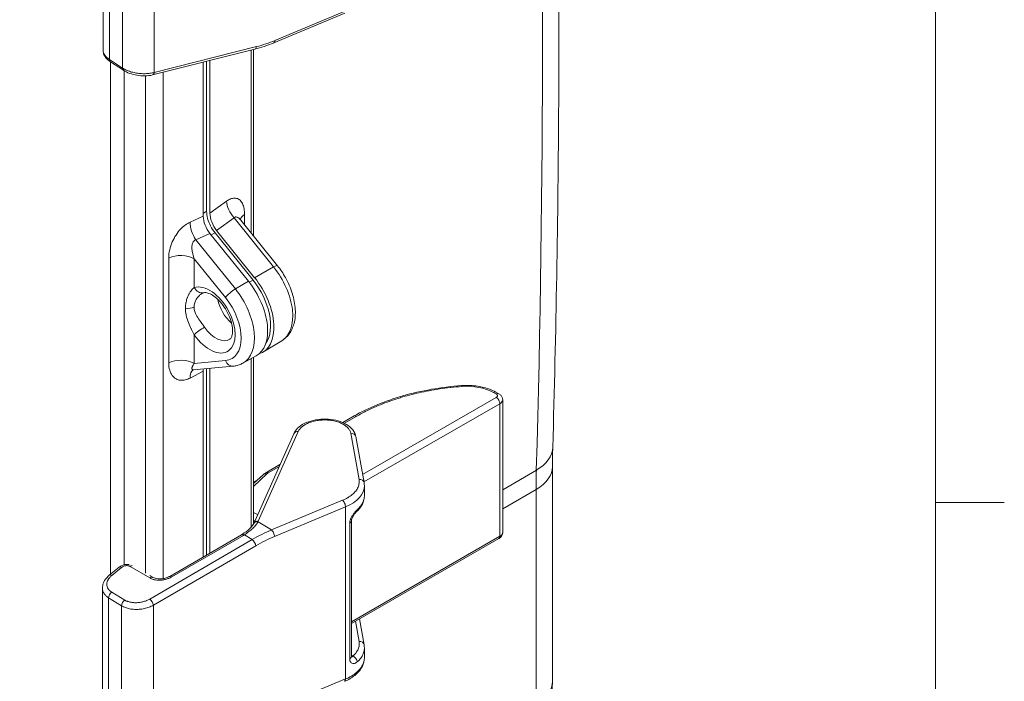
# Model space of a CAD drawing. Header units: inches. Extents: x 0 to 110, y 2 to 70.
# Tile 124 of 129: x 103.02 to 109.31, y 52.48 to 56.71. Entities that reach past the tile are written whole.
import ezdxf

# ---------------------------------------------------------------- set-up
doc = ezdxf.new("R2010")
doc.units = ezdxf.units.IN
doc.header["$LTSCALE"] = 3.25
doc.header["$MEASUREMENT"] = 0
for name, color, linetype, lineweight in [('Border (ANSI)', 7, 'Continuous', 9), ('Visible (ANSI)', 7, 'Continuous', 18), ('Visible Narrow (ANSI)', 7, 'Continuous', 5)]:
    doc.layers.add(name, color=color, linetype=linetype, lineweight=lineweight)

# ---------------------------------------------------------------- blocks, each defined once
blk = doc.blocks.new('Borders Default Border')
at = {"layer": 'Border (ANSI)'}
blk.add_line((33.5, 16.5), (33.635, 16.5), dxfattribs=at)
at = {"layer": 'Border (ANSI)', "flags": 128}
blk.add_lwpolyline([(0.5, 1), (0.5, 21), (33.5, 21), (33.5, 1), (0.5, 1)], dxfattribs=at)

msp = doc.modelspace()

# ---------------------------------------------------------------- linework, layer by layer
at = {"layer": 'Visible (ANSI)'}
for p, q in [((103.5569, 56.5123), (103.5569, 57.3452)), ((104.6481, 56.5634), (105.1013, 56.752)), ((103.8723, 56.3574), (104.5252, 56.5223)), ((104.5173, 55.3283), (104.5173, 56.5203)), ((103.6034, 56.4411), (103.6867, 56.387)), ((104.1963, 56.4392), (104.1963, 55.4544)), ((104.2181, 56.4447), (104.2181, 55.4858)), ((104.2392, 55.4737), (104.2392, 56.4501)), ((104.4358, 55.4296), (104.4358, 55.4296)), ((104.4358, 55.4296), (104.6709, 55.1373)), ((104.5248, 55.0615), (104.282, 55.3633)), ((104.2392, 55.344), (104.485, 55.0383)), ((104.2715, 55.3483), (104.5142, 55.0465)), ((104.0541, 55.2033), (104.0541, 55.2033)), ((104.6983, 54.6584), (104.5776, 54.5854)), ((104.4496, 54.5151), (104.5334, 54.561)), ((104.5173, 53.4883), (104.5173, 54.5522)), ((104.1343, 54.473), (104.3864, 54.4961)), ((104.2181, 54.4807), (104.2181, 53.2891)), ((104.2392, 53.3014), (104.2392, 54.4826)), ((104.1963, 54.4631), (104.1963, 53.2765)), ((106.0664, 54.3298), (106.0844, 54.3198)), ((106.1093, 53.4332), (106.1093, 54.2803)), ((105.0878, 54.1355), (105.161, 54.1777)), ((104.5186, 53.4909), (104.7741, 54.0643)), ((105.1709, 54.0461), (105.224, 53.7514)), ((104.5951, 53.8147), (104.6862, 53.8672)), ((106.4274, 53.8543), (106.4274, 52.4821)), ((104.5173, 53.745), (104.5811, 53.8044)), ((105.2258, 53.6694), (105.2258, 53.7309)), ((105.2258, 53.6694), (105.2258, 53.6694)), ((105.1426, 53.5058), (105.1426, 52.6399)), ((103.9828, 53.1525), (104.4405, 53.4183)), ((105.1426, 52.8509), (106.0849, 53.3935)), ((103.5961, 53.1595), (103.6586, 53.2106)), ((103.8271, 53.1743), (103.8272, 53.1743)), ((103.8542, 53.1584), (103.8753, 53.1461)), ((103.5522, 52.2445), (103.5522, 53.0773)), ((105.224, 52.7151), (105.1942, 52.8806)), ((105.2258, 52.6331), (105.2258, 52.6947)), ((105.2258, 52.6331), (105.2258, 52.6331))]:
    msp.add_line(p, q, dxfattribs=at)
for centre, major_axis, ratio, start_param, end_param in [((103.7101, 56.4993), (-0.153, 0.0176), 0.50838, 0.058477, 0.05849), ((103.6211, 56.4684), (-0.0177, -0.0272), 0.592613, 6.283144, 6.283185), ((103.7044, 56.4142), (-0.0177, -0.0272), 0.592613, 6.283174, 6.283261), ((103.8644, 56.3889), (0.008, -0.0315), 0.567212, 6.283115, 6.283185), ((104.282, 55.4048), (0.0608, -0.1048), 0.576567, 3.924251, 4.971977), ((104.3248, 55.4241), (-0.0608, 0.1048), 0.576567, 0.782659, 1.830384), ((104.3623, 54.8632), (0.1733, -0.3009), 0.578093, 6.270819, 8.117715), ((104.4017, 54.8859), (0.1589, -0.2759), 0.578093, 0.262732, 1.834529), ((104.4017, 54.8859), (0.1738, -0.3018), 0.578093, 6.157587, 8.117715), ((104.4017, 54.8859), (0.0808, -0.1403), 0.578093, 4.14122, 5.283558), ((104.282, 54.414), (-0.0606, 0.1045), 0.579625, 0.618649, 0.785288), ((106.0687, 54.2914), (0.0158, 0.0284), 0.588055, 6.283082, 6.283178), ((106.049, 54.2801), (0.0603, 0.0004), 0.571265, 6.279237, 6.279243), ((104.8038, 54.051), (-0.0297, 0.0132), 0.798074, 6.283034, 6.283189), ((105.1389, 54.0403), (0.032, 0.0058), 0.821363, 0, 0.000168), ((105.192, 53.7456), (0.032, 0.0058), 0.821363, 6.283077, 6.283184), ((105.1524, 53.588), (0.0218, -0.0241), 0.684992, 6.283176, 6.283273), ((105.1101, 53.5059), (0.0325, 0), 0.575862, 0, 0.000041), ((106.0687, 53.4217), (0.0162, -0.0282), 0.578093, 0.000008, 0.000099), ((103.6167, 53.1344), (-0.0206, 0.0252), 0.501767, 0, 0.00004), ((103.6792, 53.1855), (-0.0206, 0.0252), 0.501767, 6.28308, 6.283195), ((105.192, 52.7094), (0.032, 0.0058), 0.821363, 6.28306, 6.283185), ((105.0863, 52.5116), (0.0124, -0.03), 0.479352, 0.000006, 0.000029)]:
    msp.add_ellipse(centre, major_axis=major_axis, ratio=ratio, start_param=start_param, end_param=end_param, dxfattribs=at)
for points, knots in [([(106.4291, 59.5482), (106.4396, 59.1709), (106.448, 58.7948), (106.4606, 58.0448), (106.4648, 57.6709), (106.469, 56.9255), (106.469, 56.554), (106.4648, 55.8134), (106.4606, 55.4443), (106.448, 54.7086), (106.4396, 54.342), (106.4291, 53.9767)], [4.67977547, 4.67977547, 4.67977547, 4.67977547, 4.69282087, 4.69282087, 4.70586628, 4.70586628, 4.71891168, 4.71891168, 4.73195709, 4.73195709, 4.74500249, 4.74500249, 4.74500249, 4.74500249]), ([(103.6034, 56.4411), (103.5909, 56.4493), (103.5801, 56.4588), (103.5682, 56.4747), (103.5649, 56.4803), (103.5589, 56.4943), (103.5569, 56.5033), (103.5569, 56.5123)], [0, 0, 0, 0, 0.1418855, 0.1418855, 0.210092, 0.210092, 0.306235, 0.306235, 0.306235, 0.306235]), ([(103.8723, 56.3574), (103.8571, 56.3536), (103.8401, 56.3515), (103.8062, 56.351), (103.789, 56.3524), (103.7564, 56.3581), (103.7406, 56.3622), (103.7118, 56.3729), (103.6983, 56.3794), (103.6867, 56.387)], [0, 0, 0, 0, 0.1477348, 0.1477348, 0.2867243, 0.2867243, 0.4192082, 0.4192082, 0.5509403, 0.5509403, 0.5509403, 0.5509403]), ([(104.2181, 55.4858), (104.2181, 55.4715), (104.2225, 55.4403), (104.2414, 55.3915), (104.2607, 55.3617), (104.2715, 55.3483)], [0, 0, 0, 0, 0.33236, 0.665725, 1, 1, 1, 1]), ([(104.43, 55.4391), (104.43, 55.4391), (104.4302, 55.4384), (104.4317, 55.4355), (104.4333, 55.4327), (104.4358, 55.4296)], [0.1506969, 0.1506969, 0.1506969, 0.1506969, 0.1991563, 0.1991563, 0.2676738, 0.2676738, 0.2676738, 0.2676738]), ([(104.6983, 54.6584), (104.717, 54.6697), (104.7332, 54.6851), (104.76, 54.7224), (104.7699, 54.7449), (104.7837, 54.797), (104.7861, 54.8274), (104.7825, 54.8924), (104.7758, 54.9271), (104.7543, 54.996), (104.7395, 55.03), (104.7066, 55.0888), (104.6896, 55.114), (104.6709, 55.1373)], [0.795831, 0.795831, 0.795831, 0.795831, 1.040349, 1.040349, 1.311639, 1.311639, 1.636445, 1.636445, 1.986201, 1.986201, 2.333447, 2.333447, 2.617994, 2.617994, 2.617994, 2.617994]), ([(104.1988, 54.9658), (104.202, 54.9667), (104.2067, 54.9674), (104.2208, 54.9655), (104.23, 54.9629), (104.2503, 54.9531), (104.2611, 54.9464), (104.2836, 54.9288), (104.2952, 54.9177), (104.3177, 54.8921), (104.3286, 54.8774), (104.3481, 54.8459), (104.3567, 54.8291), (104.3704, 54.7955), (104.3755, 54.7788), (104.3821, 54.7477), (104.3835, 54.7334), (104.3834, 54.7089), (104.3819, 54.6986), (104.3775, 54.6827), (104.3746, 54.6773), (104.37, 54.671), (104.3682, 54.6694), (104.3665, 54.6683)], [2.494377, 2.494377, 2.494377, 2.494377, 2.775919, 2.775919, 3.058323, 3.058323, 3.321258, 3.321258, 3.593186, 3.593186, 3.874282, 3.874282, 4.159535, 4.159535, 4.442882, 4.442882, 4.718412, 4.718412, 4.98339, 4.98339, 5.250903, 5.250903, 5.462585, 5.462585, 5.462585, 5.462585]), ([(104.1341, 54.473), (104.1329, 54.4729), (104.132, 54.4727), (104.1317, 54.4726), (104.1316, 54.4726), (104.1316, 54.4726)], [0.00124577, 0.00124577, 0.00124577, 0.00124577, 0.04000752, 0.04000752, 0.04871948, 0.04871948, 0.04871948, 0.04871948]), ([(104.4496, 54.5151), (104.4457, 54.513), (104.4417, 54.511), (104.4336, 54.5074), (104.4294, 54.5058), (104.4211, 54.5029), (104.4168, 54.5017), (104.4082, 54.4995), (104.4039, 54.4986), (104.3952, 54.4971), (104.3908, 54.4965), (104.3864, 54.4961)], [5.512088, 5.512088, 5.512088, 5.512088, 5.5615877, 5.5615877, 5.6110874, 5.6110874, 5.6605871, 5.6605871, 5.7100868, 5.7100868, 5.7595865, 5.7595865, 5.7595865, 5.7595865]), ([(105.161, 54.1777), (105.2512, 54.2296), (105.3573, 54.2735), (105.5885, 54.3397), (105.7173, 54.3622), (105.8468, 54.3717)], [0, 0, 0, 0, 1.036723, 1.036723, 2.106145, 2.106145, 2.106145, 2.106145]), ([(105.8468, 54.3717), (105.8767, 54.3739), (105.9074, 54.3732), (105.9655, 54.3661), (105.9936, 54.3597), (106.0359, 54.345), (106.0519, 54.3379), (106.0664, 54.3298)], [0, 0, 0, 0, 0.2462872, 0.2462872, 0.4881531, 0.4881531, 0.6499649, 0.6499649, 0.6499649, 0.6499649]), ([(106.0844, 54.3198), (106.0901, 54.3167), (106.0952, 54.3126), (106.103, 54.3032), (106.1059, 54.2979), (106.1087, 54.2885), (106.1093, 54.2844), (106.1093, 54.2803)], [0, 0, 0, 0, 0.0555752, 0.0555752, 0.105794, 0.105794, 0.1405135, 0.1405135, 0.1405135, 0.1405135]), ([(104.7742, 54.0644), (104.7799, 54.0773), (104.7886, 54.0892), (104.8108, 54.1107), (104.8248, 54.1205), (104.8578, 54.1375), (104.8776, 54.1446), (104.9191, 54.1544), (104.9413, 54.1572), (104.9849, 54.1584), (105.0068, 54.1568), (105.048, 54.1496), (105.0679, 54.144), (105.1037, 54.1288), (105.12, 54.1191), (105.1468, 54.096), (105.1577, 54.0822), (105.1675, 54.0603), (105.1696, 54.0533), (105.1709, 54.0461)], [0.000507, 0.000507, 0.000507, 0.000507, 0.155128, 0.155128, 0.320558, 0.320558, 0.502793, 0.502793, 0.683894, 0.683894, 0.860751, 0.860751, 1.037394, 1.037394, 1.217739, 1.217739, 1.400456, 1.400456, 1.481352, 1.481352, 1.481352, 1.481352]), ([(106.4274, 53.8543), (106.4274, 53.8625), (106.4274, 53.8708), (106.4275, 53.8872), (106.4276, 53.8954), (106.4278, 53.9117), (106.4279, 53.9199), (106.4282, 53.9362), (106.4283, 53.9443), (106.4287, 53.9605), (106.4289, 53.9686), (106.4291, 53.9767)], [1.57079633, 1.57079633, 1.57079633, 1.57079633, 1.57731903, 1.57731903, 1.58384173, 1.58384173, 1.59036443, 1.59036443, 1.59688714, 1.59688714, 1.60340984, 1.60340984, 1.60340984, 1.60340984]), ([(105.2258, 53.6682), (105.2256, 53.6499), (105.2212, 53.6315), (105.2042, 53.5961), (105.1907, 53.5789), (105.1741, 53.5639)], [0.0047036, 0.0047036, 0.0047036, 0.0047036, 0.217567, 0.217567, 0.4516854, 0.4516854, 0.4516854, 0.4516854]), ([(105.1741, 53.5639), (105.1724, 53.5623), (105.1703, 53.5603), (105.1658, 53.5553), (105.1634, 53.5523), (105.1583, 53.5455), (105.1556, 53.5415), (105.1509, 53.5335), (105.1488, 53.5293), (105.1457, 53.5215), (105.1445, 53.5179), (105.1431, 53.5118), (105.1428, 53.5092), (105.1427, 53.5067), (105.1426, 53.5062), (105.1426, 53.5059)], [0, 0, 0, 0, 0.0338882, 0.0338882, 0.0698371, 0.0698371, 0.109081, 0.109081, 0.1466755, 0.1466755, 0.1800518, 0.1800518, 0.2088618, 0.2088618, 0.2147882, 0.2147882, 0.2147882, 0.2147882]), ([(104.4462, 53.4217), (104.4632, 53.4321), (104.4783, 53.4434), (104.5012, 53.4647), (104.5097, 53.475), (104.5159, 53.4857), (104.5168, 53.4873), (104.5175, 53.4888)], [0, 0, 0, 0, 0.1808847, 0.1808847, 0.3498733, 0.3498733, 0.3802364, 0.3802364, 0.3802364, 0.3802364]), ([(104.5175, 53.4888), (104.5176, 53.4889), (104.5177, 53.4891), (104.5178, 53.4894), (104.5179, 53.4895), (104.518, 53.4898), (104.5181, 53.4899), (104.5182, 53.4902), (104.5183, 53.4904), (104.5184, 53.4907), (104.5185, 53.4908), (104.5186, 53.4909)], [2.13036959, 2.13036959, 2.13036959, 2.13036959, 2.13538823, 2.13538823, 2.14042918, 2.14042918, 2.14547013, 2.14547013, 2.15051108, 2.15051108, 2.15555203, 2.15555203, 2.15555203, 2.15555203]), ([(104.4405, 53.4183), (104.4409, 53.4185), (104.4413, 53.4187), (104.4421, 53.4192), (104.4424, 53.4194), (104.4432, 53.4198), (104.4436, 53.4201), (104.4443, 53.4205), (104.4447, 53.4208), (104.4455, 53.4212), (104.4458, 53.4214), (104.4462, 53.4217)], [3.02962935, 3.02962935, 3.02962935, 3.02962935, 3.03622962, 3.03622962, 3.04282989, 3.04282989, 3.04943015, 3.04943015, 3.05603042, 3.05603042, 3.06263068, 3.06263068, 3.06263068, 3.06263068]), ([(106.1093, 53.433), (106.1093, 53.4283), (106.1085, 53.4235), (106.1053, 53.4146), (106.103, 53.4105), (106.0972, 53.4028), (106.0935, 53.3993), (106.088, 53.3954), (106.0865, 53.3945), (106.085, 53.3936)], [0.0005274, 0.0005274, 0.0005274, 0.0005274, 0.0410415, 0.0410415, 0.0814675, 0.0814675, 0.1245483, 0.1245483, 0.1397343, 0.1397343, 0.1397343, 0.1397343]), ([(103.6587, 53.2107), (103.6646, 53.2155), (103.6714, 53.2195), (103.6859, 53.2254), (103.6937, 53.2274), (103.7087, 53.2293), (103.7161, 53.2293), (103.7232, 53.2284)], [0.0002717, 0.0002717, 0.0002717, 0.0002717, 0.065683, 0.065683, 0.130056, 0.130056, 0.190025, 0.190025, 0.190025, 0.190025]), ([(103.5522, 53.0773), (103.5522, 53.0885), (103.5545, 53.0998), (103.5629, 53.1212), (103.5693, 53.1316), (103.5828, 53.1476), (103.5891, 53.1538), (103.5961, 53.1595)], [0.0000022, 0.0000022, 0.0000022, 0.0000022, 0.1124895, 0.1124895, 0.2285218, 0.2285218, 0.3099546, 0.3099546, 0.3099546, 0.3099546]), ([(103.8753, 53.146), (103.8792, 53.1437), (103.8842, 53.1416), (103.8954, 53.1383), (103.9018, 53.1371), (103.9154, 53.1358), (103.9229, 53.1358), (103.9381, 53.1372), (103.9461, 53.1386), (103.9614, 53.1427), (103.9689, 53.1455), (103.9781, 53.1499), (103.9805, 53.1512), (103.9828, 53.1525)], [0, 0, 0, 0, 0.059615, 0.059615, 0.1188143, 0.1188143, 0.1805866, 0.1805866, 0.2453847, 0.2453847, 0.3119565, 0.3119565, 0.3363072, 0.3363072, 0.3363072, 0.3363072]), ([(105.2258, 52.6319), (105.2256, 52.6136), (105.2211, 52.5953), (105.2048, 52.5612), (105.1926, 52.5451), (105.1608, 52.515), (105.1402, 52.5011), (105.1111, 52.4869), (105.105, 52.4841), (105.0988, 52.4816)], [0.0048851, 0.0048851, 0.0048851, 0.0048851, 0.2176264, 0.2176264, 0.4353868, 0.4353868, 0.678053, 0.678053, 0.7398061, 0.7398061, 0.7398061, 0.7398061]), ([(105.1426, 52.6399), (105.1426, 52.6381), (105.1428, 52.6368), (105.1431, 52.6353), (105.1433, 52.635), (105.1433, 52.635)], [0, 0, 0, 0, 0.02613235, 0.02613235, 0.04969233, 0.04969233, 0.04969233, 0.04969233]), ([(106.4274, 52.4821), (106.4274, 52.462), (106.4261, 52.4408), (106.4194, 52.3957), (106.414, 52.3719), (106.3973, 52.322), (106.386, 52.296), (106.3552, 52.2437), (106.3357, 52.2176), (106.2882, 52.1692), (106.2603, 52.1472), (106.2297, 52.1294)], [4.712389, 4.712389, 4.712389, 4.712389, 4.8692371, 4.8692371, 5.0260852, 5.0260852, 5.1829333, 5.1829333, 5.3397814, 5.3397814, 5.4966295, 5.4966295, 5.4966295, 5.4966295])]:
    msp.add_open_spline(points, degree=3, knots=knots, dxfattribs=at)
for points in [[(104.6481, 56.5634), (104.6071, 56.5464), (104.5659, 56.5326), (104.5252, 56.5223)], [(104.1988, 54.9658), (104.198, 54.9656), (104.1968, 54.9651), (104.1952, 54.9643)], [(104.5811, 53.8044), (104.5853, 53.8083), (104.59, 53.8117), (104.5951, 53.8147)], [(105.224, 53.7514), (105.2252, 53.7446), (105.2258, 53.7378), (105.2258, 53.7309)], [(105.224, 52.7151), (105.2252, 52.7084), (105.2258, 52.7015), (105.2258, 52.6947)]]:
    msp.add_open_spline(points, degree=3, dxfattribs=at)
at = {"layer": 'Visible Narrow (ANSI)'}
for p, q in [((103.5971, 56.4557), (103.5971, 57.2825)), ((103.6805, 56.4016), (103.6805, 57.2319)), ((103.8835, 56.3738), (103.8835, 57.2361)), ((104.6547, 56.5783), (105.1079, 56.7669)), ((103.8835, 56.3738), (104.5363, 56.5387)), ((104.5032, 55.3458), (104.5032, 56.5167)), ((103.5971, 56.4557), (103.6805, 56.4016)), ((103.6048, 53.1666), (103.6048, 56.4402)), ((103.6901, 53.2262), (103.6901, 56.3848)), ((103.9408, 56.3747), (103.9408, 53.1378)), ((103.8271, 56.3514), (103.8271, 53.1729)), ((104.3453, 55.5506), (104.2392, 55.4737)), ((104.1963, 55.4724), (104.2181, 55.4858)), ((104.1963, 55.4544), (104.1127, 55.4167)), ((104.3936, 55.4442), (104.282, 55.3633)), ((104.3936, 55.4442), (104.6459, 55.1304)), ((104.46, 55.4658), (104.46, 55.3995)), ((104.2392, 55.344), (104.1491, 55.3034)), ((104.4015, 54.9896), (104.1491, 55.3034)), ((104.2469, 55.3345), (104.2715, 55.3483)), ((103.9759, 54.5175), (103.9759, 55.187)), ((104.0711, 55.2025), (104.0711, 55.2025)), ((104.0748, 55.2022), (104.0748, 55.2022)), ((104.1389, 55.1829), (104.1389, 54.9991)), ((104.3382, 54.935), (104.1389, 55.1829)), ((104.5248, 55.0615), (104.6459, 55.1304)), ((104.485, 55.0383), (104.4015, 54.9896)), ((104.4896, 55.0326), (104.5142, 55.0465)), ((104.1208, 54.9812), (104.1208, 54.9812)), ((104.1208, 54.7322), (104.1208, 54.7322)), ((104.1389, 54.6972), (104.1389, 54.5134)), ((104.5032, 53.4678), (104.5032, 54.5445)), ((104.1208, 54.5219), (104.1208, 54.5219)), ((104.1389, 54.5134), (104.3382, 54.5317)), ((104.1127, 54.42), (104.1963, 54.4631)), ((106.0683, 54.2959), (105.2145, 53.8042)), ((106.0502, 54.3282), (106.0683, 54.3182)), ((106.0916, 54.2559), (105.2232, 53.7558)), ((106.0916, 53.4085), (106.0916, 54.2559)), ((105.0978, 54.1308), (105.1768, 54.1763)), ((104.5479, 53.5045), (104.8034, 54.0778)), ((105.1386, 54.0671), (105.1916, 53.7724)), ((104.6109, 53.8133), (104.68, 53.8531)), ((104.5173, 53.7278), (104.6028, 53.8074)), ((106.3242, 53.8307), (106.1093, 53.7058)), ((104.5327, 53.7634), (104.5173, 53.7548)), ((106.3224, 53.7075), (106.1093, 53.5837)), ((106.3224, 53.7075), (106.3224, 52.3353)), ((105.086, 53.6385), (104.6317, 53.449)), ((105.1054, 53.5966), (104.6511, 53.407)), ((105.1054, 52.4964), (105.1054, 53.5966)), ((104.5463, 53.5012), (104.6317, 53.449)), ((105.1322, 53.4921), (105.1322, 52.6261)), ((103.9948, 53.1488), (104.4526, 53.4146)), ((104.459, 53.4184), (104.5092, 53.3875)), ((105.1426, 52.862), (106.0916, 53.4085)), ((104.5092, 53.3875), (103.8548, 53.0076)), ((104.5325, 53.3479), (103.8781, 52.968)), ((103.7293, 53.216), (103.8546, 53.1424)), ((103.6124, 53.1588), (103.6749, 53.2099)), ((103.6949, 53.0012), (103.6119, 53.052)), ((103.5921, 52.1881), (103.5921, 53.0149)), ((103.6751, 52.9642), (103.5921, 53.0149)), ((103.6751, 52.1338), (103.6751, 52.9642)), ((103.8781, 52.1056), (103.8781, 52.968)), ((103.6901, 52.9562), (103.6901, 52.9562)), ((105.1916, 52.7362), (105.1683, 52.8657)), ((105.152, 52.6423), (105.143, 52.6478)), ((104.6511, 52.3087), (105.1054, 52.4964))]:
    msp.add_line(p, q, dxfattribs=at)
for centre, major_axis, ratio, start_param, end_param in [((32.4863, 99.1363), (52.1379, -90.539), 0.578093, 0.754718, 0.819945), ((104.6562, 57.3273), (0.5688, 0.7173), 0.661523, 3.854669, 4.015167), ((104.6356, 56.5934), (0.0125, -0.03), 0.481522, 6.283185, 7.138519), ((103.7101, 56.4993), (-0.153, 0.0176), 0.50838, 0.05849, 0.800005), ((104.5172, 56.5538), (0.008, -0.0315), 0.567212, 6.283185, 7.215895), ((103.6211, 56.4684), (-0.0177, -0.0272), 0.592613, 5.527857, 6.283144), ((103.7044, 56.4142), (-0.0177, -0.0272), 0.592613, 5.527855, 6.283174), ((103.8644, 56.3889), (0.008, -0.0315), 0.567212, 0, 0.932709), ((104.4377, 55.5059), (0.0708, -0.0977), 0.608585, 3.865446, 4.913172), ((104.1903, 55.3634), (0.0496, -0.11), 0.54266, 3.983023, 5.030759), ((104.5525, 55.4211), (-0.1207, 0), 0.575867, 5.585093, 6.115515), ((104.0535, 55.1337), (0.1207, 0), 0.575862, 0.785397, 2.268928), ((104.6238, 55.0995), (0.047, 0.0378), 0.212712, 0, 0.92026), ((104.5239, 54.9562), (0.1723, -0.2991), 0.578093, 0.012367, 1.834529), ((104.2375, 54.7913), (-0.1155, 0.2005), 0.578093, 1.710943, 6.146937), ((104.1815, 55.0236), (0.0172, -0.0578), 0.808409, 4.901809, 6.283185), ((104.3809, 54.9596), (0.047, 0.0378), 0.212712, 0.955167, 2.50852), ((104.2795, 54.8155), (0.1723, -0.2991), 0.578093, 6.270818, 8.117715), ((104.2375, 54.7913), (0.1421, -0.2468), 0.578093, 6.02332, 8.117715), ((104.0974, 54.9002), (0.0604, 0), 0.575848, 4.467821, 5.445447), ((104.1815, 54.7218), (0.0497, 0.0343), 0.114006, 1.002199, 2.520498), ((104.278, 54.8146), (0.0854, -0.1483), 0.578093, 4.852481, 6.320323), ((104.0535, 54.4642), (0.1207, 0), 0.575859, 0.785396, 2.268871), ((104.1903, 54.3668), (-0.0553, 0.1073), 0.507863, 0.040596, 0.813963), ((104.3809, 54.5562), (0.0055, -0.0601), 0.788574, 5.060307, 6.283185), ((105.8492, 54.3393), (-0.0024, 0.0324), 0.084863, 5.679437, 6.283186), ((105.8762, 54.228), (0.2461, 0.0037), 0.565775, 0.776963, 1.673901), ((106.0506, 54.3014), (0.0158, 0.0284), 0.588055, 0, 0.77455), ((106.0687, 54.2914), (0.0158, 0.0284), 0.588055, 6.283178, 7.057725), ((106.0687, 54.2691), (-0.0162, 0.0282), 0.578093, 3.928925, 5.517174), ((106.049, 54.2801), (0.0603, 0.0004), 0.571265, 5.49375, 6.279237), ((105.1772, 54.1495), (-0.0162, 0.0282), 0.578093, 5.517175, 6.283186), ((104.8038, 54.051), (-0.0297, 0.0132), 0.798074, 5.06629, 6.283034), ((105.1389, 54.0403), (0.032, 0.0058), 0.821363, 0.000168, 1.435858), ((106.0671, 53.987), (0.362, -0.0104), 0.594406, 5.518933, 6.283185), ((106.0652, 53.8543), (0.3621, 0), 0.575862, 5.50215, 6.283185), ((104.6032, 53.7806), (-0.0221, 0.0238), 0.698918, 5.370835, 6.283186), ((104.6113, 53.7865), (-0.0162, 0.0282), 0.578093, 5.517174, 6.283191), ((104.6503, 53.7914), (0.0557, 0.0008), 0.565685, 2.347671, 2.582153), ((109.6162, 51.8107), (2.3245, -4.0366), 0.578093, 3.896311, 3.928925), ((104.5558, 53.7497), (0.0159, -0.0283), 0.590782, 3.914606, 4.05764), ((104.9356, 53.7284), (0.2902, 0.0036), 0.566428, 5.330081, 6.276014), ((105.192, 53.7456), (0.032, 0.0058), 0.821363, 6.283184, 7.719036), ((105.0863, 53.6117), (-0.0125, 0.03), 0.477076, 3.996472, 5.584609), ((105.1524, 53.588), (0.0218, -0.0241), 0.684992, 0.000088, 0.652252), ((104.6573, 53.6157), (0.2317, 0.003), 0.567124, 4.056177, 4.099862), ((104.5467, 53.4744), (-0.0291, 0.0144), 0.792558, 5.09712, 6.283102), ((104.5482, 53.4777), (-0.0297, 0.0132), 0.798074, 5.066278, 6.283186), ((104.3373, 53.5323), (-0.2178, -0.0078), 0.586929, 2.835535, 2.861906), ((105.1101, 53.5059), (0.0325, 0), 0.575862, 5.456455, 6.283185), ((104.4569, 53.3902), (-0.0163, 0.0281), 0.378764, 5.510262, 6.283185), ((104.4632, 53.394), (-0.017, 0.0277), 0.400419, 5.50045, 6.283171), ((104.3098, 53.5287), (0.2404, 0.0418), 0.646206, 5.23173, 5.264731), ((104.6332, 52.6749), (-0.5883, -0.7428), 0.66123, 4.018607, 4.179175), ((104.6526, 52.6592), (-0.5712, -0.7154), 0.663094, 4.021335, 4.181833), ((104.6321, 53.4222), (-0.0125, 0.03), 0.477076, 3.996472, 5.584597), ((106.0687, 53.4217), (0.0162, -0.0282), 0.578093, 0.000099, 0.787332), ((104.5135, 53.3631), (-0.0163, 0.0281), 0.378764, 3.94033, 5.510261), ((103.6792, 53.1855), (-0.0206, 0.0252), 0.501767, 5.439573, 6.28308), ((103.7335, 53.1916), (0.0164, 0.028), 0.606694, 0.392084, 0.949126), ((103.6167, 53.1344), (-0.0206, 0.0252), 0.501767, 5.439558, 6.283185), ((103.9991, 53.1244), (-0.0163, 0.0281), 0.378764, 5.510261, 6.283179), ((103.8589, 53.118), (0.0164, 0.028), 0.606694, 0.000084, 0.949158), ((103.6161, 53.0275), (0.017, 0.0277), 0.614784, 0.960265, 2.369531), ((103.6992, 52.9767), (0.017, 0.0277), 0.614784, 0.960256, 2.36953), ((103.859, 52.9831), (-0.0163, 0.0281), 0.378764, 3.94033, 5.51025), ((105.192, 52.7094), (0.032, 0.0058), 0.821363, 0, 1.435858), ((105.1426, 52.6746), (-0.017, -0.0277), 0.614654, 0.784462, 0.798901), ((105.1101, 52.6399), (0.0325, 0), 0.57586, 5.456396, 6.283156), ((105.1524, 52.6155), (0.0216, -0.0243), 0.690208, 0.657492, 2.245139), ((105.0863, 52.5116), (0.0124, -0.03), 0.479352, 0.000029, 0.856504), ((106.0652, 52.4821), (0.3621, 0), 0.575862, 5.50215, 6.283185)]:
    msp.add_ellipse(centre, major_axis=major_axis, ratio=ratio, start_param=start_param, end_param=end_param, dxfattribs=at)
for points in [[(103.6805, 56.4016), (103.6875, 56.397), (103.7033, 56.3885), (103.731, 56.3779), (103.7615, 56.3703), (103.7935, 56.3658), (103.8255, 56.3649), (103.8562, 56.3674), (103.8748, 56.3713), (103.8835, 56.3738)], [(103.9759, 54.5175), (103.9759, 54.4998), (103.9802, 54.469), (103.9971, 54.4342), (104.0215, 54.4129), (104.0507, 54.4042), (104.0813, 54.4068), (104.1021, 54.4146), (104.1127, 54.42)], [(103.8546, 53.1424), (103.8597, 53.1395), (103.8707, 53.1344), (103.8901, 53.1295), (103.911, 53.1275), (103.9331, 53.1285), (103.9553, 53.1325), (103.9766, 53.1394), (103.989, 53.1454), (103.9948, 53.1488)], [(105.143, 52.6478), (105.1429, 52.6479), (105.1428, 52.6479), (105.1426, 52.648)]]:
    msp.add_open_spline(points, degree=3, dxfattribs=at)
for points, knots in [([(104.46, 55.4658), (104.46, 55.4794), (104.459, 55.4914), (104.457, 55.5022), (104.4564, 55.5057), (104.4557, 55.509), (104.4549, 55.5122), (104.452, 55.5236), (104.448, 55.5335), (104.4432, 55.5415), (104.4425, 55.5428), (104.4417, 55.5439), (104.441, 55.5451), (104.4353, 55.5536), (104.4287, 55.5597), (104.4214, 55.5638), (104.4212, 55.5639), (104.421, 55.564), (104.4208, 55.5641), (104.4133, 55.5682), (104.4051, 55.5702), (104.3968, 55.5702), (104.3961, 55.5702), (104.3954, 55.5702), (104.3947, 55.5702), (104.3871, 55.57), (104.3794, 55.5683), (104.3715, 55.5652), (104.3698, 55.5646), (104.3681, 55.5638), (104.3664, 55.5631), (104.3595, 55.5599), (104.3524, 55.5558), (104.3453, 55.5506)], [0, 0, 0, 0, 0.1262007, 0.1262007, 0.1262007, 0.1666667, 0.1666667, 0.1666667, 0.3113397, 0.3113397, 0.3113397, 0.3333333, 0.3333333, 0.3333333, 0.4961515, 0.4961515, 0.4961515, 0.5, 0.5, 0.5, 0.6666667, 0.6666667, 0.6666667, 0.6811115, 0.6811115, 0.6811115, 0.8333333, 0.8333333, 0.8333333, 0.8662404, 0.8662404, 0.8662404, 1, 1, 1, 1]), ([(104.1127, 55.4167), (104.1021, 55.4119), (104.0812, 55.3995), (104.0507, 55.3725), (104.0215, 55.3356), (103.9971, 55.2908), (103.9802, 55.2397), (103.9759, 55.2047), (103.9759, 55.187)], [0, 0, 0, 0, 0.1666667, 0.3333333, 0.5, 0.6666667, 0.8333333, 1, 1, 1, 1]), ([(104.4358, 55.4296), (104.4321, 55.4342), (104.4285, 55.438), (104.425, 55.441), (104.4249, 55.4411), (104.4248, 55.4412), (104.4247, 55.4413), (104.4202, 55.4451), (104.416, 55.4476), (104.4122, 55.4489), (104.4119, 55.449), (104.4116, 55.4491), (104.4112, 55.4492), (104.4078, 55.4502), (104.4047, 55.4503), (104.4019, 55.4495), (104.4013, 55.4494), (104.4007, 55.4492), (104.4001, 55.449), (104.3977, 55.448), (104.3955, 55.4464), (104.3936, 55.4442)], [0.3660373, 0.3660373, 0.3660373, 0.3660373, 0.4959337, 0.4959337, 0.4959337, 0.5, 0.5, 0.5, 0.6666667, 0.6666667, 0.6666667, 0.6811153, 0.6811153, 0.6811153, 0.8333333, 0.8333333, 0.8333333, 0.8659673, 0.8659673, 0.8659673, 0.9999834, 0.9999834, 0.9999834, 0.9999834]), ([(104.1491, 55.3034), (104.1484, 55.3032), (104.1477, 55.303), (104.1438, 55.3017), (104.1409, 55.3), (104.1374, 55.297), (104.1366, 55.2961), (104.1336, 55.2928), (104.1317, 55.2898), (104.1292, 55.2845), (104.1284, 55.2825), (104.1266, 55.2768), (104.1256, 55.2728), (104.1245, 55.2652), (104.1242, 55.2616), (104.1239, 55.2537), (104.124, 55.2493), (104.1246, 55.2395), (104.1253, 55.2342), (104.1269, 55.2243), (104.1277, 55.2199), (104.1304, 55.2085), (104.1324, 55.2013), (104.1361, 55.1903), (104.1374, 55.1866), (104.1389, 55.1829)], [0, 0, 0, 0, 0.0304458, 0.0304458, 0.1666667, 0.1666667, 0.2121178, 0.2121178, 0.3333333, 0.3333333, 0.3952252, 0.3952252, 0.5, 0.5, 0.5786842, 0.5786842, 0.6666667, 0.6666667, 0.7612101, 0.7612101, 0.8333333, 0.8333333, 0.9454028, 0.9454028, 0.9999794, 0.9999794, 0.9999794, 0.9999794]), ([(104.0827, 54.8664), (104.0827, 54.8674), (104.0827, 54.8684), (104.0829, 54.8812), (104.0842, 54.8922), (104.0862, 54.9034), (104.0865, 54.9045), (104.0887, 54.9153), (104.0912, 54.9241), (104.0945, 54.9333), (104.0949, 54.9344), (104.0982, 54.9431), (104.1014, 54.95), (104.1052, 54.9573), (104.1058, 54.9584), (104.1096, 54.9652), (104.1129, 54.9705), (104.1169, 54.9761), (104.1176, 54.977), (104.1215, 54.9822), (104.1247, 54.986), (104.1286, 54.9901), (104.1293, 54.9908), (104.1331, 54.9945), (104.136, 54.997), (104.1389, 54.9991)], [0.0000039, 0.0000039, 0.0000039, 0.0000039, 0.0127522, 0.0127522, 0.1666666, 0.1666666, 0.1834149, 0.1834149, 0.3333333, 0.3333333, 0.3539886, 0.3539886, 0.4999999, 0.4999999, 0.5245797, 0.5245797, 0.6666665, 0.6666665, 0.6950881, 0.6950881, 0.8333332, 0.8333332, 0.8656941, 0.8656941, 0.9999998, 0.9999998, 0.9999998, 0.9999998]), ([(104.1377, 54.8743), (104.1377, 54.8839), (104.1393, 54.8928), (104.1419, 54.901), (104.1445, 54.9092), (104.148, 54.9165), (104.152, 54.9231), (104.156, 54.9297), (104.1604, 54.9356), (104.165, 54.9407), (104.1696, 54.9458), (104.1743, 54.9502), (104.1789, 54.9539), (104.1836, 54.9576), (104.1882, 54.9606), (104.1926, 54.963), (104.1934, 54.9634), (104.1943, 54.9639), (104.1952, 54.9643)], [0, 0, 0, 0, 0.1666667, 0.1666667, 0.1666667, 0.3333333, 0.3333333, 0.3333333, 0.5, 0.5, 0.5, 0.6666667, 0.6666667, 0.6666667, 0.8333333, 0.8333333, 0.8333333, 0.8668351, 0.8668351, 0.8668351, 0.8668351]), ([(104.1389, 54.6972), (104.1334, 54.7075), (104.1277, 54.7183), (104.1214, 54.731), (104.1207, 54.7324), (104.1138, 54.7464), (104.1076, 54.7599), (104.1018, 54.7747), (104.1017, 54.775), (104.0959, 54.7901), (104.0909, 54.8062), (104.0874, 54.8226), (104.0872, 54.8236), (104.0841, 54.8389), (104.0828, 54.8526), (104.0827, 54.8664)], [0.0000321, 0.0000321, 0.0000321, 0.0000321, 0.2235937, 0.2235937, 0.25, 0.25, 0.49526, 0.49526, 0.5, 0.5, 0.75, 0.75, 0.7664501, 0.7664501, 0.9999938, 0.9999938, 0.9999938, 0.9999938]), ([(104.205, 54.745), (104.199, 54.7537), (104.1925, 54.7626), (104.1858, 54.7717), (104.185, 54.7728), (104.1842, 54.7738), (104.1834, 54.7749), (104.176, 54.785), (104.1686, 54.7952), (104.1617, 54.8062), (104.1615, 54.8064), (104.1614, 54.8066), (104.1613, 54.8068), (104.1543, 54.818), (104.1479, 54.8298), (104.1438, 54.8412), (104.1436, 54.8419), (104.1433, 54.8427), (104.1431, 54.8434), (104.1395, 54.854), (104.1378, 54.8643), (104.1377, 54.8743)], [0.0000287, 0.0000287, 0.0000287, 0.0000287, 0.2235177, 0.2235177, 0.2235177, 0.25, 0.25, 0.25, 0.495034, 0.495034, 0.495034, 0.5, 0.5, 0.5, 0.75, 0.75, 0.75, 0.7662682, 0.7662682, 0.7662682, 1, 1, 1, 1]), ([(104.1389, 54.5134), (104.1375, 54.5114), (104.1362, 54.5095), (104.1325, 54.5037), (104.1304, 54.5001), (104.1277, 54.4947), (104.1269, 54.4927), (104.1253, 54.4885), (104.1246, 54.4863), (104.124, 54.4826), (104.1239, 54.481), (104.1242, 54.4785), (104.1245, 54.4774), (104.1256, 54.4754), (104.1266, 54.4745), (104.1284, 54.4736), (104.1292, 54.4733), (104.1313, 54.4729), (104.1327, 54.4729), (104.1343, 54.473)], [0.0000191, 0.0000191, 0.0000191, 0.0000191, 0.0531954, 0.0531954, 0.1666667, 0.1666667, 0.2379367, 0.2379367, 0.3333333, 0.3333333, 0.420825, 0.420825, 0.5, 0.5, 0.604716, 0.604716, 0.6666667, 0.6666667, 0.7589581, 0.7589581, 0.7589581, 0.7589581]), ([(105.1768, 54.1763), (105.1942, 54.1864), (105.2118, 54.1958), (105.2294, 54.2048), (105.2301, 54.2052), (105.2309, 54.2055), (105.2316, 54.2059), (105.2494, 54.2149), (105.2672, 54.2233), (105.2851, 54.2313), (105.2857, 54.2316), (105.2863, 54.2319), (105.2869, 54.2321), (105.3049, 54.2402), (105.3231, 54.2477), (105.3413, 54.2549), (105.3417, 54.2551), (105.3422, 54.2552), (105.3426, 54.2554), (105.361, 54.2626), (105.3794, 54.2694), (105.3981, 54.2759), (105.3983, 54.276), (105.3986, 54.2761), (105.3989, 54.2762), (105.4177, 54.2827), (105.4366, 54.2888), (105.4558, 54.2946), (105.4559, 54.2947), (105.4561, 54.2947), (105.4562, 54.2947), (105.4755, 54.3006), (105.495, 54.3061), (105.5148, 54.3113), (105.5347, 54.3165), (105.5548, 54.3214), (105.5754, 54.326), (105.5756, 54.3261), (105.5759, 54.3261), (105.5761, 54.3262), (105.5964, 54.3307), (105.6172, 54.335), (105.6385, 54.339), (105.6389, 54.339), (105.6393, 54.3391), (105.6397, 54.3392), (105.6608, 54.3431), (105.6824, 54.3468), (105.7046, 54.3501), (105.7052, 54.3502), (105.7059, 54.3503), (105.7065, 54.3504), (105.7286, 54.3536), (105.7512, 54.3566), (105.7745, 54.3592), (105.7754, 54.3593), (105.7763, 54.3594), (105.7772, 54.3595), (105.8003, 54.3621), (105.8242, 54.3643), (105.8488, 54.3661)], [0, 0, 0, 0, 0.087207, 0.087207, 0.087207, 0.090909, 0.090909, 0.090909, 0.178894, 0.178894, 0.178894, 0.181818, 0.181818, 0.181818, 0.270586, 0.270586, 0.270586, 0.272727, 0.272727, 0.272727, 0.362278, 0.362278, 0.362278, 0.363636, 0.363636, 0.363636, 0.453969, 0.453969, 0.453969, 0.454545, 0.454545, 0.454545, 0.545455, 0.545455, 0.545455, 0.636364, 0.636364, 0.636364, 0.637352, 0.637352, 0.637352, 0.727273, 0.727273, 0.727273, 0.729044, 0.729044, 0.729044, 0.818182, 0.818182, 0.818182, 0.820736, 0.820736, 0.820736, 0.909091, 0.909091, 0.909091, 0.912424, 0.912424, 0.912424, 1, 1, 1, 1]), ([(106.0683, 54.3182), (106.0695, 54.3175), (106.0706, 54.3168), (106.0715, 54.316), (106.0717, 54.3158), (106.0719, 54.3157), (106.0721, 54.3155), (106.0731, 54.3146), (106.074, 54.3137), (106.0746, 54.3127), (106.0747, 54.3126), (106.0748, 54.3125), (106.0749, 54.3123), (106.0755, 54.3113), (106.076, 54.3101), (106.0762, 54.309), (106.0765, 54.3078), (106.0765, 54.3066), (106.0762, 54.3054), (106.076, 54.3042), (106.0755, 54.303), (106.0749, 54.3019), (106.0748, 54.3018), (106.0747, 54.3016), (106.0746, 54.3015), (106.0739, 54.3005), (106.0731, 54.2996), (106.0721, 54.2987), (106.0719, 54.2985), (106.0717, 54.2983), (106.0714, 54.2981), (106.0705, 54.2973), (106.0694, 54.2966), (106.0683, 54.2959)], [0, 0, 0, 0, 0.116615, 0.116615, 0.116615, 0.142857, 0.142857, 0.142857, 0.270822, 0.270822, 0.270822, 0.285714, 0.285714, 0.285714, 0.424727, 0.424727, 0.424727, 0.571429, 0.571429, 0.571429, 0.714286, 0.714286, 0.714286, 0.732547, 0.732547, 0.732547, 0.857143, 0.857143, 0.857143, 0.886805, 0.886805, 0.886805, 1, 1, 1, 1]), ([(104.8034, 54.0778), (104.806, 54.0835), (104.8093, 54.089), (104.8136, 54.0943), (104.814, 54.0949), (104.8145, 54.0954), (104.815, 54.096), (104.8195, 54.1013), (104.8248, 54.1065), (104.831, 54.1113), (104.8315, 54.1117), (104.8321, 54.1121), (104.8326, 54.1126), (104.839, 54.1174), (104.8462, 54.1219), (104.8541, 54.126), (104.8546, 54.1263), (104.8551, 54.1266), (104.8557, 54.1269), (104.8638, 54.131), (104.8725, 54.1347), (104.8818, 54.1379), (104.8823, 54.1381), (104.8828, 54.1382), (104.8833, 54.1384), (104.8927, 54.1416), (104.9027, 54.1443), (104.9131, 54.1464), (104.9135, 54.1465), (104.9138, 54.1465), (104.9142, 54.1466), (104.9247, 54.1487), (104.9356, 54.1503), (104.9467, 54.1512), (104.9469, 54.1512), (104.9471, 54.1512), (104.9473, 54.1512), (104.9585, 54.1522), (104.9699, 54.1524), (104.9811, 54.1521), (104.9925, 54.1517), (105.0038, 54.1507), (105.0148, 54.1491), (105.0257, 54.1475), (105.0363, 54.1452), (105.0464, 54.1424), (105.0467, 54.1423), (105.047, 54.1423), (105.0472, 54.1422), (105.057, 54.1394), (105.0664, 54.1361), (105.075, 54.1323), (105.0754, 54.1321), (105.0757, 54.132), (105.0761, 54.1318), (105.0846, 54.128), (105.0924, 54.1238), (105.0994, 54.1191), (105.0998, 54.1188), (105.1002, 54.1186), (105.1006, 54.1183), (105.1074, 54.1137), (105.1134, 54.1087), (105.1186, 54.1034), (105.1189, 54.103), (105.1193, 54.1026), (105.1197, 54.1023), (105.1246, 54.097), (105.1287, 54.0915), (105.1318, 54.0859), (105.1321, 54.0853), (105.1324, 54.0848), (105.1326, 54.0843), (105.1355, 54.0787), (105.1375, 54.073), (105.1386, 54.0671)], [0, 0, 0, 0, 0.064642, 0.064642, 0.064642, 0.071429, 0.071429, 0.071429, 0.137183, 0.137183, 0.137183, 0.142857, 0.142857, 0.142857, 0.209677, 0.209677, 0.209677, 0.214286, 0.214286, 0.214286, 0.282178, 0.282178, 0.282178, 0.285714, 0.285714, 0.285714, 0.354678, 0.354678, 0.354678, 0.357143, 0.357143, 0.357143, 0.427178, 0.427178, 0.427178, 0.428571, 0.428571, 0.428571, 0.499676, 0.499676, 0.499676, 0.571429, 0.571429, 0.571429, 0.642857, 0.642857, 0.642857, 0.644673, 0.644673, 0.644673, 0.714286, 0.714286, 0.714286, 0.717173, 0.717173, 0.717173, 0.785714, 0.785714, 0.785714, 0.789674, 0.789674, 0.789674, 0.857143, 0.857143, 0.857143, 0.862168, 0.862168, 0.862168, 0.928571, 0.928571, 0.928571, 0.934704, 0.934704, 0.934704, 1, 1, 1, 1]), ([(104.5409, 53.767), (104.5406, 53.7669), (104.5404, 53.7668), (104.5402, 53.7668), (104.5377, 53.7659), (104.5353, 53.7648), (104.5327, 53.7634)], [0.889843, 0.889843, 0.889843, 0.889843, 0.9, 0.9, 0.9, 1, 1, 1, 1]), ([(105.1916, 53.7724), (105.193, 53.7644), (105.1933, 53.7564), (105.1924, 53.7484), (105.1923, 53.748), (105.1923, 53.7475), (105.1922, 53.7471), (105.1912, 53.7389), (105.1889, 53.7306), (105.1853, 53.7226), (105.1852, 53.7224), (105.1852, 53.7222), (105.1851, 53.7219), (105.1814, 53.7137), (105.1764, 53.7056), (105.1703, 53.6978), (105.1641, 53.69), (105.1568, 53.6825), (105.1483, 53.6754), (105.148, 53.6751), (105.1478, 53.6749), (105.1475, 53.6747), (105.1393, 53.6679), (105.13, 53.6614), (105.1199, 53.6554), (105.1193, 53.6551), (105.1187, 53.6547), (105.118, 53.6543), (105.1082, 53.6486), (105.0975, 53.6434), (105.086, 53.6385)], [0, 0, 0, 0, 0.157856, 0.157856, 0.157856, 0.166667, 0.166667, 0.166667, 0.329244, 0.329244, 0.329244, 0.333333, 0.333333, 0.333333, 0.5, 0.5, 0.5, 0.666667, 0.666667, 0.666667, 0.671936, 0.671936, 0.671936, 0.833333, 0.833333, 0.833333, 0.843331, 0.843331, 0.843331, 1, 1, 1, 1]), ([(105.2258, 53.6694), (105.2258, 53.6656), (105.225, 53.6523), (105.2192, 53.6297), (105.2038, 53.6026), (105.1885, 53.5859), (105.1797, 53.5779)], [0.150942, 0.150942, 0.150942, 0.150942, 0.25, 0.5, 0.75, 0.9999991, 0.9999991, 0.9999991, 0.9999991]), ([(104.5442, 53.5485), (104.5406, 53.5498), (104.5371, 53.5513), (104.5336, 53.5528), (104.5279, 53.5553), (104.5224, 53.558), (104.5173, 53.5608)], [0.4836771, 0.4836771, 0.4836771, 0.4836771, 0.49977441, 0.49977441, 0.49977441, 0.52654537, 0.52654537, 0.52654537, 0.52654537]), ([(105.1797, 53.5779), (105.1777, 53.5761), (105.1758, 53.5743), (105.1719, 53.5704), (105.1699, 53.5683), (105.166, 53.5639), (105.164, 53.5615), (105.1601, 53.5568), (105.1582, 53.5544), (105.1546, 53.5494), (105.1528, 53.5468), (105.1494, 53.5417), (105.1478, 53.5392), (105.1448, 53.534), (105.1434, 53.5313), (105.1408, 53.526), (105.1396, 53.5235), (105.1375, 53.5183), (105.1366, 53.5157), (105.135, 53.5107), (105.1343, 53.5083), (105.1332, 53.5034), (105.1328, 53.501), (105.1323, 53.4964), (105.1322, 53.4942), (105.1322, 53.4921)], [0.0000011, 0.0000011, 0.0000011, 0.0000011, 0.0837605, 0.0837605, 0.1666676, 0.1666676, 0.2521041, 0.2521041, 0.333334, 0.333334, 0.4184424, 0.4184424, 0.5000005, 0.5000005, 0.5854833, 0.5854833, 0.666667, 0.666667, 0.7521703, 0.7521703, 0.8333335, 0.8333335, 0.9197563, 0.9197563, 1, 1, 1, 1]), ([(104.459, 53.4184), (104.4686, 53.4243), (104.4776, 53.4304), (104.4867, 53.4371), (104.4874, 53.4377), (104.497, 53.4449), (104.5052, 53.4518), (104.5126, 53.4588), (104.5127, 53.4588), (104.5202, 53.4659), (104.5268, 53.473), (104.5327, 53.4805), (104.533, 53.4809), (104.5385, 53.488), (104.5428, 53.4946), (104.5463, 53.5012)], [0, 0, 0, 0, 0.229613, 0.229613, 0.25, 0.25, 0.497234, 0.497234, 0.5, 0.5, 0.75, 0.75, 0.764804, 0.764804, 1, 1, 1, 1]), ([(106.0916, 53.4085), (106.0948, 53.4103), (106.1005, 53.4144), (106.1064, 53.4215), (106.1089, 53.4279), (106.1093, 53.4318), (106.1093, 53.4332)], [0, 0, 0, 0, 0.1428571, 0.2857143, 0.4285714, 0.5000062, 0.5000062, 0.5000062, 0.5000062]), ([(103.6749, 53.2099), (103.6766, 53.2113), (103.6783, 53.2125), (103.6802, 53.2136), (103.6807, 53.2139), (103.6811, 53.2141), (103.6815, 53.2143), (103.6837, 53.2155), (103.686, 53.2166), (103.6884, 53.2175), (103.6887, 53.2176), (103.689, 53.2177), (103.6893, 53.2178), (103.6919, 53.2187), (103.6946, 53.2194), (103.6974, 53.22), (103.7004, 53.2206), (103.7034, 53.2209), (103.7064, 53.221), (103.7093, 53.2211), (103.7121, 53.221), (103.7149, 53.2206), (103.7152, 53.2206), (103.7155, 53.2205), (103.7157, 53.2205), (103.7182, 53.2201), (103.7205, 53.2196), (103.7226, 53.2189), (103.7231, 53.2188), (103.7235, 53.2186), (103.7239, 53.2185), (103.7258, 53.2178), (103.7276, 53.217), (103.7293, 53.216)], [0, 0, 0, 0, 0.1174113, 0.1174113, 0.1174113, 0.1428572, 0.1428572, 0.1428572, 0.2707466, 0.2707466, 0.2707466, 0.2857143, 0.2857143, 0.2857143, 0.423768, 0.423768, 0.423768, 0.5714286, 0.5714286, 0.5714286, 0.7142857, 0.7142857, 0.7142857, 0.7298272, 0.7298272, 0.7298272, 0.8571429, 0.8571429, 0.8571429, 0.8830933, 0.8830933, 0.8830933, 1, 1, 1, 1]), ([(103.6119, 53.052), (103.6076, 53.0546), (103.6037, 53.0575), (103.6001, 53.0606), (103.5997, 53.061), (103.5993, 53.0614), (103.5988, 53.0618), (103.5953, 53.0652), (103.5921, 53.0688), (103.5895, 53.0727), (103.5893, 53.073), (103.5891, 53.0733), (103.5889, 53.0737), (103.5862, 53.0777), (103.5842, 53.0821), (103.5828, 53.0866), (103.5827, 53.0867), (103.5827, 53.0869), (103.5826, 53.0871), (103.5812, 53.0917), (103.5805, 53.0966), (103.5804, 53.1015), (103.5804, 53.1065), (103.5811, 53.1115), (103.5825, 53.1165), (103.5825, 53.1167), (103.5826, 53.1169), (103.5827, 53.1171), (103.584, 53.1219), (103.586, 53.1266), (103.5887, 53.1313), (103.5889, 53.1317), (103.5891, 53.1321), (103.5893, 53.1325), (103.5919, 53.137), (103.5951, 53.1414), (103.5988, 53.1456), (103.5992, 53.1462), (103.5997, 53.1467), (103.6002, 53.1472), (103.6038, 53.1512), (103.6079, 53.1551), (103.6124, 53.1588)], [0, 0, 0, 0, 0.110921, 0.110921, 0.110921, 0.125, 0.125, 0.125, 0.240783, 0.240783, 0.240783, 0.25, 0.25, 0.25, 0.370537, 0.370537, 0.370537, 0.375, 0.375, 0.375, 0.5, 0.5, 0.5, 0.625, 0.625, 0.625, 0.630058, 0.630058, 0.630058, 0.75, 0.75, 0.75, 0.759816, 0.759816, 0.759816, 0.875, 0.875, 0.875, 0.889668, 0.889668, 0.889668, 1, 1, 1, 1]), ([(103.5921, 53.0149), (103.5867, 53.0183), (103.5817, 53.0219), (103.5766, 53.0264), (103.5761, 53.0269), (103.571, 53.0317), (103.567, 53.0363), (103.5634, 53.0416), (103.5631, 53.042), (103.5595, 53.0475), (103.5569, 53.0529), (103.5551, 53.0587), (103.555, 53.0589), (103.5531, 53.0649), (103.5522, 53.0709), (103.5522, 53.0771), (103.5522, 53.0772), (103.5522, 53.0773)], [0, 0, 0, 0, 0.1107836, 0.1107836, 0.125, 0.125, 0.2406334, 0.2406334, 0.25, 0.25, 0.3704665, 0.3704665, 0.375, 0.375, 0.5, 0.5, 0.5018427, 0.5018427, 0.5018427, 0.5018427]), ([(103.8781, 52.968), (103.8694, 52.9632), (103.8507, 52.9548), (103.82, 52.9459), (103.788, 52.9411), (103.756, 52.9406), (103.7255, 52.9443), (103.6979, 52.9522), (103.6822, 52.9598), (103.6751, 52.9642)], [0, 0, 0, 0, 0.1428571, 0.2857143, 0.4285714, 0.5714286, 0.7142857, 0.8571429, 1, 1, 1, 1]), ([(103.8548, 53.0076), (103.8485, 53.0039), (103.8419, 53.0007), (103.835, 52.9978), (103.8343, 52.9976), (103.8336, 52.9973), (103.8329, 52.997), (103.8256, 52.9941), (103.818, 52.9916), (103.8102, 52.9897), (103.8097, 52.9896), (103.8093, 52.9895), (103.8089, 52.9894), (103.8008, 52.9874), (103.7925, 52.9859), (103.7842, 52.985), (103.7756, 52.9841), (103.7671, 52.9838), (103.7588, 52.984), (103.7586, 52.984), (103.7584, 52.984), (103.7582, 52.984), (103.7502, 52.9843), (103.7424, 52.9852), (103.735, 52.9865), (103.7345, 52.9866), (103.734, 52.9867), (103.7335, 52.9868), (103.7264, 52.9882), (103.7196, 52.9901), (103.7133, 52.9924), (103.7126, 52.9926), (103.712, 52.9929), (103.7113, 52.9932), (103.7054, 52.9954), (103.6999, 52.9981), (103.6949, 53.0012)], [0, 0, 0, 0, 0.130193, 0.130193, 0.130193, 0.142857, 0.142857, 0.142857, 0.278594, 0.278594, 0.278594, 0.285714, 0.285714, 0.285714, 0.426899, 0.426899, 0.426899, 0.571429, 0.571429, 0.571429, 0.575208, 0.575208, 0.575208, 0.714286, 0.714286, 0.714286, 0.723511, 0.723511, 0.723511, 0.857143, 0.857143, 0.857143, 0.871937, 0.871937, 0.871937, 1, 1, 1, 1]), ([(105.152, 52.6423), (105.1591, 52.6486), (105.1653, 52.6552), (105.1706, 52.662), (105.1712, 52.6627), (105.1717, 52.6634), (105.1723, 52.6641), (105.1778, 52.6715), (105.1823, 52.6792), (105.1856, 52.687), (105.1857, 52.6872), (105.1858, 52.6874), (105.1859, 52.6875), (105.1892, 52.6955), (105.1914, 52.7037), (105.1924, 52.7118), (105.1924, 52.7122), (105.1924, 52.7126), (105.1925, 52.7131), (105.1933, 52.7208), (105.193, 52.7285), (105.1916, 52.7362)], [0.0000067, 0.0000067, 0.0000067, 0.0000067, 0.2258914, 0.2258914, 0.2258914, 0.2500004, 0.2500004, 0.2500004, 0.4943488, 0.4943488, 0.4943488, 0.5000002, 0.5000002, 0.5000002, 0.7500001, 0.7500001, 0.7500001, 0.7627393, 0.7627393, 0.7627393, 1, 1, 1, 1]), ([(105.1797, 52.6054), (105.1885, 52.6132), (105.2038, 52.6297), (105.2192, 52.6562), (105.225, 52.6782), (105.2258, 52.691), (105.2258, 52.6947)], [0, 0, 0, 0, 0.25, 0.5, 0.75, 0.8490562, 0.8490562, 0.8490562, 0.8490562]), ([(105.1054, 52.4964), (105.1182, 52.5017), (105.1303, 52.5077), (105.1422, 52.5146), (105.1429, 52.515), (105.155, 52.5222), (105.1654, 52.5295), (105.175, 52.5375), (105.1753, 52.5378), (105.185, 52.5461), (105.1933, 52.5547), (105.2072, 52.5726), (105.2128, 52.582), (105.2171, 52.5918), (105.2172, 52.5921), (105.2212, 52.6016), (105.2238, 52.6112), (105.2251, 52.6213), (105.2252, 52.6218), (105.2256, 52.6259), (105.2258, 52.6295), (105.2258, 52.6331)], [0.0000094, 0.0000094, 0.0000094, 0.0000094, 0.1565624, 0.1565624, 0.1666667, 0.1666667, 0.3279827, 0.3279827, 0.3333333, 0.3333333, 0.4994033, 0.4994033, 0.6666667, 0.6666667, 0.6708218, 0.6708218, 0.8333333, 0.8333333, 0.8422412, 0.8422412, 0.9030985, 0.9030985, 0.9030985, 0.9030985]), ([(105.1322, 52.6261), (105.1322, 52.6217), (105.1327, 52.6177), (105.1349, 52.6103), (105.1365, 52.607), (105.1407, 52.6014), (105.1434, 52.5992), (105.1494, 52.5961), (105.1528, 52.5953), (105.1601, 52.5953), (105.1641, 52.5961), (105.1719, 52.5994), (105.1758, 52.6019), (105.1797, 52.6054)], [0, 0, 0, 0, 0.1666667, 0.1666667, 0.3333333, 0.3333333, 0.5, 0.5, 0.6666667, 0.6666667, 0.8333333, 0.8333333, 1, 1, 1, 1]), ([(105.1428, 52.637), (105.1432, 52.6369), (105.1436, 52.6369), (105.1439, 52.6368), (105.1453, 52.6368), (105.1468, 52.6373), (105.1481, 52.6382), (105.1495, 52.6391), (105.1508, 52.6405), (105.152, 52.6423)], [0.6216916, 0.6216916, 0.6216916, 0.6216916, 0.6666667, 0.6666667, 0.6666667, 0.8333333, 0.8333333, 0.8333333, 1, 1, 1, 1])]:
    msp.add_open_spline(points, degree=3, knots=knots, dxfattribs=at)

# ---------------------------------------------------------------- block references
at = {"xscale": 3.25, "yscale": 3.25, "zscale": 3.25}
msp.add_blockref('Borders Default Border', (0, 0), dxfattribs=at)

doc.saveas('drawing.dxf')
